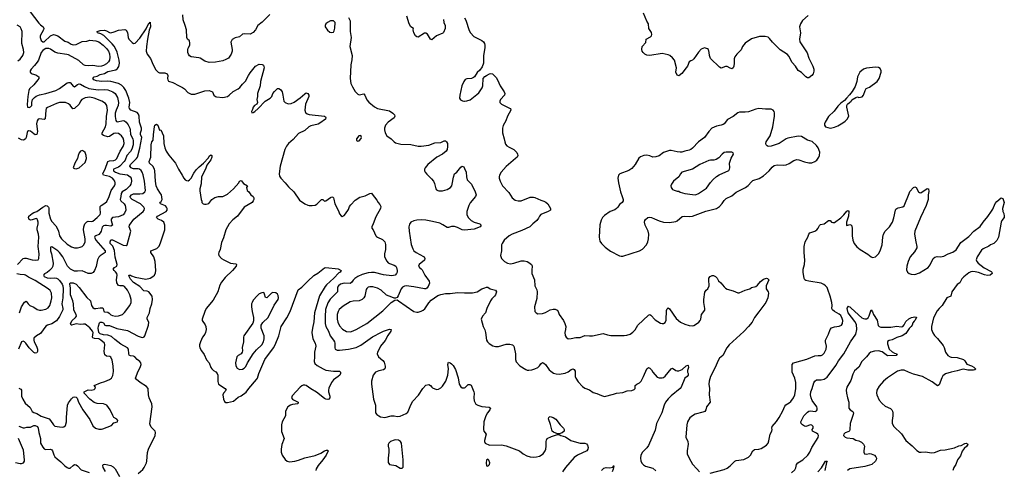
# Model space of a CAD drawing. Header units: inches. Extents: x 1449094 to 1618372, y 389908 to 534307.
# Tile 65 of 256: x 1494125 to 1507131, y 422331 to 428285. Entities that reach past the tile are written whole.
import ezdxf

# ---------------------------------------------------------------- set-up
doc = ezdxf.new("R2010")
doc.units = ezdxf.units.IN
doc.header["$MEASUREMENT"] = 0
doc.layers.add('B4492', color=7, linetype='Continuous')
doc.layers.add('B5402', color=7, linetype='Continuous')

msp = doc.modelspace()

# ---------------------------------------------------------------- linework, layer by layer
at = {"layer": 'B4492', "color": 5}
for points, elevation in [([(1494264, 428390), (1494380, 428240), (1494399, 428219), (1494437, 428190), (1494446, 428170), (1494441, 428150), (1494397, 428070), (1494394, 428050), (1494410, 428009), (1494430, 427992), (1494450, 427992), (1494530, 428072), (1494570, 428088), (1494590, 428087), (1494628, 428070), (1494722, 428002), (1494767, 427987), (1494803, 427963), (1494830, 427954), (1494870, 427959), (1494950, 427998), (1495010, 428000), (1495050, 428014), (1495130, 428007), (1495170, 427991), (1495226, 427950), (1495270, 427905), (1495296, 427870), (1495310, 427832), (1495316, 427790), (1495311, 427750), (1495299, 427730), (1495270, 427702), (1495230, 427678), (1495204, 427670), (1495167, 427667), (1495090, 427682), (1495030, 427675), (1494990, 427681), (1494969, 427690), (1494908, 427748), (1494770, 427820), (1494747, 427827), (1494630, 427842), (1494590, 427857), (1494530, 427896), (1494510, 427903), (1494470, 427903), (1494450, 427893), (1494430, 427878), (1494410, 427850), (1494373, 427750), (1494357, 427723), (1494322, 427678), (1494276, 427630), (1494265, 427610), (1494264, 427590), (1494276, 427576), (1494290, 427568), (1494337, 427557), (1494379, 427530), (1494377, 427510), (1494363, 427490), (1494310, 427424), (1494256, 427370), (1494245, 427350), (1494233, 427270), (1494225, 427165), (1494230, 427129), (1494250, 427126), (1494270, 427135), (1494285, 427150), (1494285, 427190), (1494296, 427230), (1494321, 427259), (1494344, 427276), (1494387, 427293), (1494470, 427311), (1494602, 427350), (1494650, 427375), (1494750, 427450), (1494770, 427457), (1494790, 427455), (1494798, 427450), (1494830, 427406), (1494842, 427402), (1494850, 427400), (1494889, 427430), (1494910, 427437), (1494930, 427433), (1494981, 427401), (1495037, 427377), (1495163, 427357), (1495250, 427361), (1495290, 427358), (1495354, 427334), (1495385, 427310), (1495416, 427256), (1495432, 427190), (1495426, 427150), (1495399, 427090), (1495388, 427048), (1495385, 427005), (1495394, 426954), (1495402, 426942), (1495416, 426936), (1495490, 426954), (1495510, 426947), (1495530, 426930), (1495556, 426896), (1495580, 426850), (1495586, 426830), (1495589, 426770), (1495620, 426710), (1495625, 426685), (1495623, 426630), (1495607, 426573), (1495590, 426543), (1495540, 426490), (1495517, 426430), (1495504, 426410), (1495450, 426350), (1495430, 426335), (1495362, 426310), (1495365, 426290), (1495392, 426270), (1495450, 426248), (1495550, 426236), (1495585, 426210), (1495596, 426190), (1495603, 426150), (1495594, 426110), (1495580, 426090), (1495530, 426043), (1495480, 426010), (1495464, 425990), (1495462, 425950), (1495452, 425910), (1495459, 425890), (1495503, 425850), (1495517, 425830), (1495524, 425810), (1495525, 425770), (1495511, 425730), (1495490, 425707), (1495430, 425682), (1495349, 425671), (1495335, 425650), (1495333, 425630), (1495349, 425570), (1495330, 425559), (1495270, 425568), (1495250, 425568), (1495230, 425561), (1495215, 425545), (1495201, 425490), (1495190, 425467), (1495170, 425447), (1495129, 425431), (1495119, 425421), (1495115, 425410), (1495132, 425370), (1495255, 425230), (1495254, 425210), (1495190, 425166), (1495170, 425147), (1495152, 425110), (1495135, 425025), (1495115, 424970), (1495094, 424946), (1495070, 424933), (1495030, 424932), (1494950, 424968), (1494890, 424962), (1494850, 424964), (1494830, 424970), (1494796, 424990), (1494772, 425010), (1494758, 425030), (1494694, 425150), (1494651, 425211), (1494630, 425232), (1494550, 425286), (1494530, 425279), (1494530, 425233), (1494544, 425190), (1494566, 425070), (1494563, 425030), (1494550, 425004), (1494518, 424970), (1494490, 424946), (1494454, 424926), (1494439, 424910), (1494450, 424890), (1494490, 424875), (1494530, 424870), (1494590, 424873), (1494610, 424869), (1494630, 424859), (1494650, 424841), (1494685, 424790), (1494694, 424770), (1494700, 424730), (1494694, 424610), (1494683, 424530), (1494694, 424470), (1494693, 424450), (1494650, 424364), (1494610, 424307), (1494550, 424267), (1494491, 424249), (1494470, 424234), (1494400, 424140), (1494349, 424110), (1494310, 424078), (1494310, 424050), (1494316, 424030), (1494349, 423970), (1494361, 423930), (1494360, 423900), (1494358, 423890), (1494350, 423885), (1494330, 423881), (1494310, 423888), (1494250, 423949), (1494206, 424010), (1494190, 424027), (1494170, 424038), (1494149, 424030), (1494110, 423930)], 660), ([(1497430, 428355), (1497330, 428253), (1497270, 428210), (1497241, 428150), (1497210, 428114), (1497170, 428094), (1497090, 428097), (1497070, 428093), (1497030, 428059), (1496970, 428046), (1496930, 428022), (1496915, 427990), (1496931, 427890), (1496931, 427870), (1496918, 427830), (1496881, 427779), (1496850, 427758), (1496810, 427740), (1496710, 427722), (1496630, 427720), (1496570, 427738), (1496510, 427775), (1496490, 427783), (1496390, 427796), (1496369, 427809), (1496353, 427830), (1496346, 427850), (1496346, 427890), (1496351, 427910), (1496371, 427950), (1496374, 427974), (1496367, 428007), (1496341, 428030), (1496331, 428051), (1496330, 428150), (1496313, 428210), (1496284, 428284), (1496280, 428350)], 660), ([(1498470, 428314), (1498490, 428271), (1498492, 428130), (1498502, 428050), (1498488, 427930), (1498515, 427810), (1498513, 427753), (1498499, 427690), (1498492, 427510), (1498500, 427440), (1498519, 427399), (1498558, 427338), (1498590, 427303), (1498610, 427294), (1498670, 427307), (1498686, 427286), (1498710, 427227), (1498737, 427197), (1498810, 427133), (1498852, 427112), (1499010, 427079), (1499056, 427050), (1499076, 427030), (1499081, 427010), (1499071, 426990), (1498991, 426930), (1498957, 426890), (1498942, 426850), (1498942, 426830), (1498951, 426790), (1498975, 426750), (1499033, 426713), (1499071, 426671), (1499090, 426659), (1499161, 426641), (1499290, 426638), (1499390, 426616), (1499430, 426612), (1499530, 426626), (1499610, 426658), (1499690, 426661), (1499730, 426685), (1499750, 426683), (1499763, 426670), (1499774, 426650), (1499778, 426610), (1499773, 426570), (1499758, 426550), (1499708, 426510), (1499633, 426470), (1499516, 426370), (1499479, 426330), (1499471, 426310), (1499473, 426290), (1499482, 426270), (1499502, 426242), (1499564, 426184), (1499590, 426150), (1499603, 426123), (1499623, 426050), (1499630, 426039), (1499647, 426027), (1499662, 426022), (1499710, 426022), (1499770, 426041), (1499816, 426070), (1499831, 426089), (1499839, 426110), (1499854, 426206), (1499870, 426247), (1499899, 426270), (1499950, 426336), (1499970, 426352), (1499990, 426342), (1500000, 426320)], 660), ([(1499723, 428290), (1499728, 428248), (1499744, 428210), (1499747, 428190), (1499744, 428170), (1499722, 428118), (1499713, 428107), (1499630, 428073), (1499570, 428019), (1499550, 428028), (1499510, 428094), (1499490, 428108), (1499470, 428108), (1499390, 428055), (1499370, 428060), (1499352, 428072), (1499331, 428110), (1499324, 428150), (1499328, 428170), (1499290, 428193), (1499270, 428229), (1499237, 428330)], 660), ([(1494099, 427741), (1494130, 427764), (1494166, 427810), (1494178, 427850), (1494176, 427890), (1494154, 427970), (1494157, 428130), (1494146, 428166), (1494130, 428190), (1494093, 428213)], 680), ([(1494115, 423415), (1494142, 423402), (1494149, 423389), (1494150, 423310), (1494165, 423270), (1494199, 423219), (1494262, 423162), (1494290, 423106), (1494310, 423094), (1494350, 423081), (1494407, 423047), (1494513, 423010), (1494534, 422990), (1494572, 422932), (1494590, 422916), (1494650, 422905), (1494690, 422903), (1494710, 422907), (1494730, 422924), (1494745, 422970), (1494743, 423030), (1494758, 423190), (1494770, 423221), (1494810, 423277), (1494830, 423299), (1494850, 423303), (1494870, 423298), (1494883, 423283), (1494904, 423230), (1494959, 423130), (1495050, 423004), (1495090, 422919), (1495128, 422888), (1495170, 422875), (1495207, 422873), (1495223, 422877), (1495338, 422922), (1495370, 422958), (1495418, 422970), (1495422, 422990), (1495410, 423008), (1495370, 423028), (1495354, 423054), (1495322, 423130), (1495274, 423190), (1495231, 423211), (1495150, 423212), (1495110, 423227), (1495053, 423270), (1494975, 423350), (1494975, 423370), (1495030, 423395), (1495070, 423391), (1495110, 423401), (1495122, 423410), (1495128, 423430), (1495108, 423450), (1495192, 423488), (1495250, 423505), (1495313, 423530), (1495337, 423550), (1495356, 423584), (1495365, 423635), (1495360, 423710), (1495348, 423788), (1495330, 423825), (1495316, 423836), (1495270, 423841), (1495250, 423855), (1495241, 423901), (1495251, 423990), (1495244, 424010), (1495199, 424050), (1495170, 424067), (1495113, 424073), (1495090, 424082), (1495086, 424090), (1495094, 424150), (1495088, 424170), (1495050, 424214), (1495009, 424250), (1494990, 424260), (1494970, 424264), (1494930, 424258), (1494870, 424268), (1494810, 424248), (1494805, 424250), (1494798, 424270), (1494820, 424310), (1494861, 424350), (1494874, 424370), (1494872, 424390), (1494848, 424428), (1494841, 424450), (1494837, 424530), (1494829, 424569), (1494795, 424650), (1494796, 424736), (1494787, 424793), (1494790, 424810), (1494830, 424807), (1494870, 424789), (1494910, 424745), (1495010, 424614), (1495061, 424570), (1495075, 424510), (1495090, 424483), (1495110, 424471), (1495130, 424468), (1495190, 424478), (1495217, 424477), (1495229, 424469), (1495238, 424430), (1495244, 424424), (1495290, 424420), (1495309, 424409), (1495330, 424386), (1495350, 424375), (1495390, 424369), (1495429, 424371), (1495482, 424390), (1495510, 424417), (1495580, 424510), (1495596, 424550), (1495596, 424590), (1495580, 424650), (1495550, 424710), (1495510, 424759), (1495490, 424770), (1495450, 424767), (1495430, 424773), (1495409, 424809), (1495402, 424850), (1495412, 424910), (1495408, 424930), (1495392, 424952), (1495371, 424970), (1495360, 424990), (1495377, 425010), (1495410, 425030), (1495412, 425050), (1495386, 425146), (1495377, 425237), (1495354, 425294), (1495321, 425330), (1495318, 425350), (1495330, 425376), (1495350, 425375), (1495490, 425308), (1495530, 425301), (1495544, 425310), (1495594, 425490), (1495573, 425550), (1495576, 425570), (1495631, 425650), (1495757, 425750), (1495771, 425770), (1495774, 425790), (1495765, 425810), (1495719, 425850), (1495609, 425910), (1495590, 425930), (1495586, 425950), (1495600, 425970), (1495630, 425983), (1495710, 425983), (1495750, 425990), (1495780, 426010), (1495788, 426030), (1495774, 426150), (1495757, 426237), (1495745, 426270), (1495731, 426291), (1495709, 426309), (1495690, 426316), (1495630, 426313), (1495617, 426317), (1495596, 426330), (1495582, 426350), (1495587, 426370), (1495670, 426450), (1495683, 426470), (1495714, 426586), (1495737, 426730), (1495722, 426770), (1495721, 426790), (1495732, 426830), (1495732, 426850), (1495708, 426930), (1495704, 427010), (1495696, 427036), (1495677, 427057), (1495594, 427090), (1495574, 427110), (1495570, 427130), (1495578, 427190), (1495566, 427250), (1495529, 427350), (1495502, 427390), (1495470, 427419), (1495430, 427444), (1495330, 427467), (1495288, 427472), (1495210, 427469), (1495138, 427478), (1495106, 427490), (1495093, 427510), (1495109, 427530), (1495150, 427541), (1495190, 427562), (1495244, 427576), (1495290, 427599), (1495396, 427624), (1495418, 427642), (1495435, 427665), (1495445, 427710), (1495441, 427750), (1495414, 427854), (1495397, 427897), (1495375, 427935), (1495348, 427968), (1495301, 428010), (1495236, 428076), (1495197, 428097), (1495152, 428110), (1495149, 428130), (1495190, 428143), (1495245, 428145), (1495270, 428138), (1495310, 428114), (1495330, 428112), (1495375, 428125), (1495430, 428147), (1495514, 428154), (1495530, 428146), (1495550, 428118), (1495559, 428050), (1495567, 428027), (1495610, 427984), (1495630, 427971), (1495650, 427973), (1495710, 428039), (1495795, 428165), (1495830, 428241), (1495839, 428241), (1495850, 428251), (1495852, 428192), (1495834, 428146), (1495812, 428030), (1495798, 427930), (1495796, 427870), (1495810, 427830), (1495854, 427774), (1495889, 427690), (1495924, 427624), (1495956, 427590), (1495970, 427585), (1496042, 427582), (1496071, 427570), (1496083, 427550), (1496079, 427510), (1496081, 427490), (1496090, 427472), (1496150, 427456), (1496231, 427410), (1496276, 427390), (1496303, 427370), (1496345, 427325), (1496390, 427302), (1496438, 427302), (1496570, 427344), (1496630, 427350), (1496672, 427332), (1496691, 427290), (1496710, 427271), (1496725, 427265), (1496810, 427258), (1496869, 427270), (1496893, 427287), (1496944, 427336), (1497010, 427371), (1497035, 427390), (1497067, 427433), (1497107, 427473), (1497147, 427550), (1497170, 427585), (1497239, 427670), (1497290, 427699), (1497330, 427692), (1497345, 427685), (1497354, 427650), (1497305, 427470), (1497303, 427410), (1497266, 427310), (1497268, 427270), (1497257, 427230), (1497267, 427190), (1497258, 427170), (1497227, 427150), (1497211, 427130), (1497202, 427098), (1497186, 427070), (1497190, 427054), (1497210, 427058), (1497230, 427071), (1497274, 427110), (1497369, 427210), (1497434, 427250), (1497454, 427270), (1497469, 427310), (1497490, 427336), (1497530, 427376), (1497550, 427376), (1497570, 427365), (1497591, 427330), (1497603, 427290), (1497616, 427210), (1497631, 427191), (1497670, 427175), (1497710, 427179), (1497750, 427196), (1497830, 427251), (1497890, 427306), (1497910, 427318), (1497930, 427312), (1497945, 427290), (1497945, 427270), (1497901, 427170), (1497890, 427090), (1497901, 427061), (1497923, 427043), (1497950, 427034), (1498150, 427010), (1498163, 427003), (1498171, 426990), (1498166, 426970), (1498090, 426919), (1498067, 426907), (1497970, 426884), (1497945, 426870), (1497890, 426822), (1497810, 426782), (1497736, 426704), (1497676, 426650), (1497650, 426616), (1497627, 426570), (1497565, 426350), (1497554, 426250), (1497559, 426219), (1497573, 426190), (1497630, 426130), (1497675, 426075), (1497745, 426010), (1497822, 425902), (1497890, 425851), (1497930, 425835), (1497950, 425830), (1497990, 425830), (1498030, 425836), (1498051, 425849), (1498110, 425911), (1498130, 425911), (1498150, 425886), (1498170, 425891), (1498230, 425936), (1498250, 425943), (1498260, 425940), (1498270, 425932), (1498276, 425916), (1498287, 425850), (1498338, 425758), (1498350, 425722), (1498370, 425692), (1498385, 425685), (1498410, 425699), (1498430, 425719), (1498470, 425778), (1498483, 425817), (1498499, 425841), (1498558, 425902), (1498619, 425941), (1498690, 425958), (1498750, 425988), (1498771, 425991), (1498781, 425981), (1498841, 425901), (1498858, 425870), (1498883, 425843), (1498896, 425816), (1498891, 425790), (1498830, 425680), (1498794, 425586), (1498776, 425550), (1498778, 425530), (1498792, 425510), (1498830, 425431), (1498840, 425420), (1498850, 425410), (1498919, 425379), (1498948, 425348), (1498955, 425315), (1498959, 425250), (1498944, 425190), (1498945, 425150), (1498974, 425094), (1498993, 425073), (1499010, 425062), (1499070, 425043), (1499094, 425030), (1499104, 425010), (1499113, 424970), (1499111, 424950), (1499102, 424930), (1499083, 424910), (1499042, 424902), (1498930, 424912), (1498810, 424944), (1498770, 424945), (1498730, 424939), (1498650, 424920), (1498590, 424893), (1498550, 424865), (1498530, 424844), (1498510, 424811), (1498490, 424799), (1498410, 424804), (1498362, 424790), (1498334, 424770), (1498323, 424750), (1498321, 424690), (1498227, 424593), (1498196, 424544), (1498166, 424454), (1498158, 424362), (1498162, 424270), (1498171, 424230), (1498202, 424170), (1498226, 424106), (1498272, 424050), (1498283, 424030), (1498288, 424010), (1498287, 423950), (1498293, 423933), (1498319, 423919), (1498350, 423917), (1498470, 423930), (1498570, 423955), (1498630, 423983), (1498787, 424093), (1498903, 424157), (1498930, 424170), (1499010, 424194), (1499030, 424190), (1499028, 424170), (1498987, 424113), (1498953, 424047), (1498892, 423970), (1498875, 423930), (1498850, 423890), (1498846, 423870), (1498866, 423830), (1498921, 423781), (1498939, 423759), (1498952, 423708), (1498954, 423690), (1498949, 423671), (1498930, 423658), (1498870, 423646), (1498827, 423630), (1498794, 423590), (1498773, 423507), (1498771, 423470), (1498799, 423270), (1498827, 423190), (1498824, 423104), (1498827, 423090), (1498841, 423070), (1498869, 423049), (1498890, 423039), (1498950, 423030), (1499030, 423051), (1499070, 423050), (1499110, 423043), (1499150, 423045), (1499230, 423083), (1499250, 423101), (1499267, 423130), (1499290, 423196), (1499317, 423243), (1499395, 423325), (1499449, 423410), (1499490, 423457), (1499530, 423463), (1499550, 423451), (1499568, 423428), (1499580, 423420), (1499630, 423401), (1499657, 423403), (1499690, 423423), (1499710, 423443), (1499755, 423510), (1499779, 423590), (1499787, 423670), (1499782, 423730), (1499790, 423758), (1499810, 423751), (1499830, 423736), (1499850, 423715), (1499883, 423663), (1499915, 423555), (1499930, 423471), (1499950, 423436), (1499970, 423423), (1499990, 423419), (1500000, 423423)], 640), ([(1500000, 427481), (1499990, 427469), (1499966, 427410), (1499939, 427290), (1499936, 427250), (1499948, 427228), (1499973, 427213), (1499990, 427207), (1500000, 427208)], 680), ([(1494095, 425050), (1494172, 425128), (1494190, 425135), (1494210, 425136), (1494290, 425111), (1494334, 425106), (1494367, 425113), (1494378, 425130), (1494381, 425190), (1494371, 425290), (1494379, 425410), (1494375, 425450), (1494357, 425510), (1494356, 425530), (1494370, 425590), (1494370, 425612), (1494362, 425642), (1494350, 425657), (1494330, 425655), (1494290, 425641), (1494270, 425638), (1494250, 425645), (1494240, 425670), (1494248, 425690), (1494290, 425726), (1494310, 425738), (1494350, 425752), (1494430, 425810), (1494470, 425828), (1494490, 425827), (1494506, 425810), (1494510, 425799), (1494509, 425730), (1494532, 425650), (1494550, 425620), (1494602, 425562), (1494622, 425530), (1494637, 425490), (1494650, 425430), (1494676, 425390), (1494750, 425318), (1494810, 425282), (1494850, 425272), (1494890, 425272), (1494922, 425278), (1494952, 425290), (1494974, 425310), (1494991, 425350), (1494990, 425390), (1494969, 425510), (1494971, 425550), (1494984, 425590), (1495010, 425615), (1495030, 425621), (1495070, 425620), (1495090, 425624), (1495148, 425670), (1495186, 425710), (1495193, 425730), (1495188, 425790), (1495190, 425815), (1495200, 425830), (1495250, 425859), (1495275, 425885), (1495309, 425950), (1495333, 426027), (1495376, 426090), (1495384, 426110), (1495386, 426130), (1495382, 426150), (1495370, 426171), (1495350, 426190), (1495312, 426212), (1495233, 426233), (1495224, 426250), (1495230, 426270), (1495252, 426310), (1495290, 426412), (1495310, 426422), (1495370, 426423), (1495390, 426434), (1495407, 426453), (1495428, 426490), (1495451, 426549), (1495494, 426610), (1495507, 426650), (1495502, 426690), (1495490, 426719), (1495470, 426750), (1495450, 426770), (1495430, 426780), (1495390, 426785), (1495370, 426781), (1495310, 426742), (1495290, 426738), (1495233, 426753), (1495215, 426770), (1495216, 426790), (1495257, 426870), (1495268, 426910), (1495273, 427007), (1495285, 427090), (1495278, 427150), (1495258, 427178), (1495209, 427209), (1495110, 427248), (1495050, 427260), (1494990, 427253), (1494945, 427230), (1494927, 427210), (1494912, 427168), (1494850, 427111), (1494829, 427109), (1494790, 427157), (1494770, 427172), (1494730, 427189), (1494690, 427193), (1494650, 427190), (1494610, 427179), (1494494, 427126), (1494476, 427110), (1494469, 427091), (1494463, 426977), (1494450, 426966), (1494386, 426974), (1494370, 426970), (1494356, 426950), (1494346, 426910), (1494359, 426810), (1494358, 426790), (1494350, 426770), (1494330, 426765), (1494310, 426776), (1494270, 426811), (1494243, 426817), (1494230, 426810), (1494224, 426796), (1494211, 426730), (1494200, 426710), (1494182, 426698), (1494170, 426695), (1494150, 426700), (1494110, 426719)], 680), ([(1495689, 422290), (1495750, 422341), (1495769, 422370), (1495798, 422430), (1495803, 422450), (1495812, 422568), (1495825, 422610), (1495915, 422790), (1495921, 422830), (1495915, 422850), (1495862, 422902), (1495848, 422930), (1495846, 422946), (1495875, 423170), (1495870, 423210), (1495836, 423290), (1495827, 423327), (1495821, 423410), (1495800, 423440), (1495718, 423490), (1495667, 423530), (1495656, 423550), (1495690, 423642), (1495718, 423690), (1495728, 423730), (1495726, 423750), (1495710, 423770), (1495676, 423796), (1495644, 423830), (1495630, 423838), (1495590, 423843), (1495572, 423852), (1495565, 423870), (1495562, 423930), (1495550, 423950), (1495459, 423999), (1495380, 424060), (1495338, 424098), (1495290, 424116), (1495230, 424122), (1495190, 424133), (1495171, 424150), (1495163, 424210), (1495165, 424235), (1495180, 424280), (1495190, 424290), (1495210, 424289), (1495230, 424280), (1495249, 424249), (1495263, 424243), (1495310, 424246), (1495410, 424206), (1495550, 424178), (1495690, 424103), (1495730, 424089), (1495750, 424087), (1495770, 424093), (1495780, 424110), (1495825, 424250), (1495830, 424290), (1495808, 424330), (1495807, 424350), (1495838, 424410), (1495850, 424470), (1495871, 424530), (1495881, 424590), (1495874, 424630), (1495831, 424691), (1495810, 424698), (1495763, 424703), (1495710, 424762), (1495630, 424811), (1495590, 424857), (1495571, 424890), (1495568, 424910), (1495590, 424911), (1495602, 424902), (1495650, 424881), (1495790, 424857), (1495848, 424872), (1495884, 424890), (1495907, 424910), (1495919, 424941), (1495922, 424970), (1495913, 425090), (1495898, 425150), (1495859, 425210), (1495856, 425230), (1495937, 425263), (1495966, 425294), (1495984, 425336), (1496042, 425510), (1496043, 425570), (1496028, 425608), (1496000, 425630), (1495955, 425650), (1495930, 425670), (1495944, 425690), (1496058, 425750), (1496072, 425770), (1496073, 425790), (1496065, 425810), (1496050, 425825), (1495986, 425850), (1495976, 425870), (1495995, 425885), (1496007, 425910), (1495997, 425970), (1495987, 425990), (1495945, 426050), (1495929, 426090), (1495920, 426150), (1495911, 426290), (1495904, 426310), (1495882, 426350), (1495840, 426390), (1495834, 426410), (1495857, 426470), (1495861, 426630), (1495870, 426671), (1495890, 426694), (1495892, 426770), (1495905, 426870), (1495910, 426891), (1495930, 426906), (1495950, 426891), (1495970, 426826), (1495991, 426830), (1496025, 426750), (1496029, 426649), (1496042, 426590), (1496058, 426550), (1496094, 426494), (1496182, 426390), (1496223, 426310), (1496273, 426233), (1496295, 426190), (1496311, 426170), (1496330, 426161), (1496350, 426157), (1496370, 426168), (1496390, 426191), (1496424, 426256), (1496458, 426302), (1496497, 426343), (1496551, 426389), (1496618, 426462), (1496630, 426484), (1496650, 426501), (1496663, 426490), (1496662, 426470), (1496650, 426434), (1496597, 426363), (1496580, 426310), (1496527, 426210), (1496524, 426116), (1496504, 426050), (1496503, 426023), (1496523, 425910), (1496531, 425889), (1496531, 425871), (1496550, 425852), (1496566, 425846), (1496590, 425846), (1496623, 425857), (1496662, 425910), (1496702, 425938), (1496749, 425951), (1496810, 425951), (1496870, 425979), (1496949, 426050), (1497021, 426130), (1497030, 426152), (1497050, 426162), (1497083, 426123), (1497132, 426090), (1497122, 426070), (1497131, 426030), (1497151, 426010), (1497176, 425970), (1497207, 425947), (1497216, 425930), (1497217, 425910), (1497210, 425890), (1497195, 425870), (1497092, 425808), (1497000, 425690), (1496940, 425640), (1496893, 425590), (1496846, 425510), (1496815, 425405), (1496790, 425342), (1496772, 425250), (1496756, 425210), (1496753, 425190), (1496756, 425170), (1496790, 425131), (1496823, 425110), (1496910, 425070), (1496979, 425059), (1496991, 425050), (1496986, 425030), (1496936, 424970), (1496841, 424879), (1496790, 424819), (1496770, 424779), (1496743, 424690), (1496679, 424581), (1496590, 424470), (1496570, 424430), (1496536, 424330), (1496534, 424310), (1496574, 424254), (1496584, 424230), (1496589, 424190), (1496580, 424150), (1496570, 424130), (1496539, 424090), (1496512, 424030), (1496502, 423990), (1496500, 423970), (1496505, 423950), (1496525, 423910), (1496561, 423861), (1496592, 423792), (1496630, 423750), (1496651, 423690), (1496664, 423670), (1496686, 423650), (1496714, 423634), (1496735, 423610), (1496742, 423590), (1496743, 423503), (1496749, 423470), (1496837, 423410), (1496853, 423390), (1496817, 423350), (1496809, 423330), (1496816, 423270), (1496830, 423242), (1496850, 423229), (1496870, 423225), (1496950, 423246), (1497010, 423297), (1497050, 423317), (1497117, 423363), (1497151, 423410), (1497255, 423530), (1497267, 423550), (1497285, 423610), (1497365, 423795), (1497478, 423950), (1497501, 423990), (1497549, 424110), (1497578, 424230), (1497653, 424347), (1497697, 424430), (1497804, 424716), (1497853, 424750), (1497930, 424830), (1498010, 424904), (1498062, 424938), (1498150, 425005), (1498170, 425010), (1498330, 424993), (1498372, 424970), (1498358, 424950), (1498341, 424939), (1498276, 424870), (1498178, 424782), (1498160, 424760), (1498084, 424636), (1498018, 424410), (1498010, 424294), (1497991, 424210), (1497985, 424150), (1497997, 424070), (1498026, 424010), (1498038, 423970), (1498019, 423890), (1498021, 423830), (1498014, 423770), (1498022, 423742), (1498055, 423715), (1498133, 423670), (1498170, 423655), (1498270, 423640), (1498350, 423639), (1498361, 423630), (1498361, 423610), (1498353, 423590), (1498333, 423570), (1498270, 423526), (1498244, 423490), (1498210, 423415), (1498204, 423390), (1498202, 423370), (1498220, 423310), (1498221, 423290), (1498210, 423270), (1498195, 423265), (1498170, 423270), (1498150, 423281), (1498045, 423365), (1497970, 423406), (1497910, 423452), (1497890, 423458), (1497870, 423457), (1497850, 423448), (1497830, 423431), (1497725, 423315), (1497714, 423290), (1497728, 423270), (1497741, 423261), (1497804, 423230), (1497799, 423210), (1497730, 423200), (1497700, 423190), (1497668, 423170), (1497643, 423130), (1497637, 423110), (1497638, 423070), (1497634, 423050), (1497592, 422970), (1497582, 422930), (1497583, 422843), (1497617, 422750), (1497587, 422670), (1497578, 422610), (1497578, 422570), (1497593, 422533), (1497630, 422476), (1497658, 422450), (1497690, 422443), (1497758, 422450), (1497810, 422465), (1497890, 422497), (1498030, 422527), (1498103, 422557), (1498150, 422590), (1498176, 422596), (1498190, 422596), (1498199, 422590), (1498172, 422530), (1498131, 422470), (1498067, 422393), (1498041, 422350), (1498036, 422330)], 620), ([(1500000, 425503), (1499970, 425508), (1499910, 425538), (1499869, 425551), (1499830, 425552), (1499790, 425540), (1499770, 425540), (1499716, 425576), (1499676, 425596), (1499580, 425620), (1499490, 425635), (1499430, 425641), (1499370, 425636), (1499332, 425628), (1499292, 425608), (1499275, 425585), (1499265, 425550), (1499269, 425491), (1499295, 425315), (1499317, 425257), (1499333, 425233), (1499364, 425210), (1499458, 425158), (1499468, 425150), (1499478, 425130), (1499472, 425108), (1499403, 425050), (1499391, 425030), (1499405, 425010), (1499430, 424994), (1499441, 424981), (1499478, 424910), (1499533, 424830), (1499536, 424804), (1499519, 424761), (1499501, 424739), (1499489, 424731), (1499470, 424728), (1499330, 424756), (1499230, 424767), (1499210, 424764), (1499182, 424750), (1499163, 424730), (1499124, 424636), (1499110, 424615), (1499090, 424606), (1499070, 424606), (1499041, 424621), (1498970, 424644), (1498900, 424710), (1498850, 424740), (1498790, 424756), (1498750, 424756), (1498730, 424751), (1498710, 424734), (1498702, 424718), (1498684, 424630), (1498671, 424610), (1498650, 424590), (1498610, 424572), (1498530, 424566), (1498490, 424556), (1498399, 424501), (1498346, 424454), (1498330, 424430), (1498318, 424390), (1498319, 424330), (1498328, 424288), (1498350, 424241), (1498390, 424197), (1498444, 424164), (1498490, 424160), (1498510, 424165), (1498570, 424193), (1498673, 424247), (1498710, 424270), (1498923, 424437), (1499030, 424548), (1499080, 424580), (1499110, 424582), (1499130, 424571), (1499330, 424430), (1499370, 424419), (1499390, 424422), (1499430, 424432), (1499454, 424446), (1499475, 424465), (1499530, 424545), (1499561, 424579), (1499650, 424639), (1499690, 424655), (1499750, 424667), (1499810, 424668), (1499910, 424682), (1500000, 424678)], 660), ([(1494121, 424410), (1494151, 424490), (1494190, 424555), (1494210, 424565), (1494237, 424530), (1494261, 424510), (1494310, 424487), (1494358, 424458), (1494388, 424448), (1494410, 424448), (1494470, 424462), (1494501, 424479), (1494523, 424510), (1494542, 424570), (1494549, 424610), (1494544, 424670), (1494527, 424707), (1494502, 424730), (1494330, 424839), (1494243, 424883), (1494200, 424910), (1494190, 424915), (1494130, 424918), (1494087, 424927)], 680), ([(1494115, 422915), (1494170, 422893), (1494190, 422893), (1494219, 422901), (1494270, 422903), (1494310, 422921), (1494330, 422925), (1494360, 422910), (1494370, 422890), (1494376, 422830), (1494400, 422750), (1494401, 422690), (1494430, 422636), (1494450, 422615), (1494468, 422608), (1494530, 422612), (1494550, 422603), (1494559, 422590), (1494575, 422535), (1494590, 422510), (1494621, 422481), (1494670, 422445), (1494723, 422390), (1494750, 422370), (1494770, 422360), (1494790, 422359), (1494830, 422396), (1494850, 422407), (1494870, 422404), (1494890, 422390), (1494936, 422336), (1495041, 422301)], 620), ([(1494070, 422436), (1494130, 422422), (1494150, 422421), (1494174, 422430), (1494187, 422450), (1494190, 422470), (1494176, 422596), (1494164, 422630), (1494109, 422750)], 620), ([(1495257, 422317), (1495227, 422370), (1495224, 422396), (1495228, 422410), (1495249, 422411), (1495330, 422394), (1495358, 422378), (1495385, 422350), (1495443, 422250)], 620)]:
    msp.add_lwpolyline(points, dxfattribs=dict(at, elevation=elevation))
for points, elevation in [([(1498272, 428272), (1498230, 428271), (1498191, 428250), (1498170, 428230), (1498159, 428210), (1498159, 428190), (1498190, 428145), (1498222, 428122), (1498250, 428116), (1498270, 428122), (1498280, 428140), (1498287, 428173), (1498292, 428250)], 660), ([(1498630, 426754), (1498605, 426750), (1498572, 426710), (1498574, 426690), (1498590, 426682), (1498610, 426685), (1498635, 426715), (1498639, 426730)], 660), ([(1494950, 426555), (1494930, 426546), (1494910, 426524), (1494896, 426490), (1494888, 426450), (1494854, 426390), (1494832, 426330), (1494850, 426318), (1494870, 426316), (1494910, 426328), (1494990, 426397), (1495006, 426450), (1495005, 426490), (1494990, 426529), (1494970, 426549)], 720), ([(1497470, 424680), (1497450, 424671), (1497390, 424612), (1497370, 424614), (1497360, 424660), (1497350, 424680), (1497323, 424677), (1497290, 424661), (1497263, 424637), (1497210, 424580), (1497194, 424550), (1497187, 424530), (1497187, 424490), (1497195, 424430), (1497214, 424350), (1497212, 424308), (1497203, 424277), (1497087, 424110), (1497080, 424090), (1497080, 424030), (1497065, 423955), (1497068, 423910), (1497064, 423890), (1497050, 423870), (1497010, 423847), (1496995, 423830), (1496975, 423750), (1496981, 423710), (1496999, 423679), (1497030, 423663), (1497070, 423667), (1497090, 423679), (1497110, 423702), (1497135, 423750), (1497210, 423872), (1497255, 423925), (1497323, 423990), (1497347, 424030), (1497356, 424070), (1497354, 424110), (1497314, 424210), (1497313, 424250), (1497336, 424284), (1497408, 424352), (1497487, 424513), (1497540, 424590), (1497544, 424610), (1497539, 424639), (1497530, 424659), (1497510, 424675)], 640), ([(1499090, 422734), (1499072, 422730), (1499025, 422710), (1499001, 422690), (1498991, 422670), (1498991, 422650), (1499001, 422610), (1499001, 422570), (1498991, 422490), (1498994, 422434), (1499012, 422410), (1499094, 422394), (1499150, 422361), (1499170, 422358), (1499179, 422361), (1499190, 422374), (1499192, 422470), (1499167, 422690), (1499157, 422710), (1499130, 422730)], 640)]:
    msp.add_lwpolyline(points, close=True, dxfattribs=dict(at, elevation=elevation))
at = {"layer": 'B5402', "color": 5}
for points, elevation in [([(1500000, 428312), (1500019, 428279), (1500062, 428142), (1500079, 428110), (1500125, 428065), (1500228, 428010), (1500251, 427991), (1500264, 427970), (1500268, 427950), (1500268, 427912), (1500250, 427810), (1500250, 427710), (1500236, 427664), (1500201, 427619), (1500170, 427589), (1500131, 427529), (1500120, 427520), (1500091, 427509), (1500030, 427503), (1500010, 427493), (1500000, 427481)], 680), ([(1504538, 428342), (1504466, 428274), (1504440, 428230), (1504427, 428190), (1504438, 428110), (1504427, 428030), (1504430, 427993), (1504528, 427848), (1504550, 427778), (1504601, 427670), (1504615, 427630), (1504615, 427605), (1504606, 427570), (1504590, 427550), (1504550, 427518), (1504530, 427518), (1504509, 427530), (1504450, 427586), (1504410, 427613), (1504373, 427670), (1504330, 427720), (1504283, 427803), (1504265, 427825), (1504169, 427889), (1504070, 427990), (1504030, 428038), (1504010, 428053), (1503970, 428063), (1503898, 428062), (1503790, 428034), (1503707, 427973), (1503673, 427930), (1503655, 427885), (1503596, 427830), (1503570, 427794), (1503564, 427770), (1503564, 427710), (1503558, 427670), (1503550, 427649), (1503530, 427637), (1503510, 427644), (1503470, 427669), (1503450, 427669), (1503390, 427646), (1503370, 427656), (1503252, 427772), (1503237, 427810), (1503233, 427853), (1503222, 427890), (1503210, 427902), (1503170, 427915), (1503125, 427895), (1503090, 427858), (1503030, 427769), (1503010, 427749), (1502990, 427743), (1502970, 427729), (1502944, 427670), (1502930, 427650), (1502870, 427576), (1502830, 427544), (1502810, 427553), (1502792, 427590), (1502801, 427650), (1502773, 427750), (1502750, 427783), (1502713, 427813), (1502690, 427822), (1502610, 427837), (1502450, 427810), (1502410, 427816), (1502384, 427830), (1502361, 427850), (1502349, 427870), (1502345, 427890), (1502349, 427930), (1502397, 427983), (1502402, 428030), (1502459, 428061), (1502469, 428070), (1502474, 428090), (1502470, 428118), (1502435, 428170), (1502429, 428230), (1502408, 428268), (1502366, 428370)], 680), ([(1500000, 427208), (1500030, 427211), (1500074, 427226), (1500165, 427295), (1500190, 427321), (1500235, 427385), (1500243, 427410), (1500249, 427510), (1500267, 427533), (1500290, 427550), (1500330, 427571), (1500350, 427575), (1500370, 427571), (1500420, 427520), (1500437, 427490), (1500471, 427410), (1500526, 427330), (1500535, 427310), (1500531, 427290), (1500476, 427230), (1500468, 427210), (1500468, 427190), (1500491, 427170), (1500597, 427117), (1500607, 427110), (1500611, 427091), (1500568, 427012), (1500545, 426950), (1500513, 426887), (1500502, 426850), (1500503, 426790), (1500526, 426710), (1500532, 426670), (1500542, 426642), (1500560, 426620), (1500590, 426600), (1500651, 426570), (1500692, 426532), (1500702, 426510), (1500704, 426490), (1500694, 426470), (1500676, 426450), (1500553, 426347), (1500484, 426270), (1500462, 426230), (1500457, 426210), (1500458, 426190), (1500470, 426150), (1500504, 426090), (1500584, 426004), (1500631, 425931), (1500670, 425900), (1500710, 425890), (1500750, 425890), (1500870, 425939), (1500910, 425942), (1500930, 425937), (1501010, 425899), (1501050, 425887), (1501075, 425875), (1501101, 425850), (1501137, 425790), (1501135, 425770), (1501107, 425750), (1501010, 425710), (1500991, 425690), (1500978, 425662), (1500956, 425630), (1500905, 425590), (1500864, 425550), (1500760, 425500), (1500630, 425452), (1500591, 425430), (1500523, 425370), (1500496, 425330), (1500491, 425310), (1500491, 425230), (1500475, 425170), (1500491, 425130), (1500530, 425088), (1500569, 425069), (1500610, 425060), (1500650, 425066), (1500750, 425097), (1500790, 425101), (1500830, 425090), (1500850, 425078), (1500885, 425050), (1500894, 425034), (1500889, 424970), (1500892, 424932), (1500924, 424850), (1500930, 424770), (1500957, 424717), (1500962, 424690), (1500958, 424602), (1500924, 424490), (1500931, 424431), (1500946, 424410), (1500970, 424398), (1501030, 424404), (1501070, 424418), (1501130, 424452), (1501170, 424461), (1501199, 424459), (1501226, 424446), (1501237, 424430), (1501249, 424389), (1501306, 424310), (1501327, 424270), (1501339, 424230), (1501336, 424190), (1501327, 424150), (1501330, 424114), (1501343, 424090), (1501370, 424068), (1501410, 424071), (1501470, 424088), (1501530, 424088), (1501590, 424113), (1501650, 424107), (1501690, 424109), (1501830, 424141), (1501890, 424119), (1501934, 424114), (1502109, 424111), (1502145, 424115), (1502190, 424131), (1502225, 424155), (1502253, 424187), (1502292, 424250), (1502430, 424382), (1502450, 424388), (1502462, 424382), (1502519, 424319), (1502590, 424277), (1502610, 424271), (1502630, 424273), (1502650, 424285), (1502663, 424317), (1502670, 424442), (1502677, 424463), (1502690, 424478), (1502710, 424465), (1502798, 424338), (1502855, 424290), (1502910, 424263), (1502970, 424244), (1503010, 424240), (1503030, 424245), (1503050, 424256), (1503096, 424290), (1503115, 424310), (1503124, 424330), (1503133, 424390), (1503174, 424446), (1503176, 424470), (1503162, 424550), (1503161, 424590), (1503175, 424685), (1503193, 424710), (1503215, 424730), (1503232, 424770), (1503227, 424850), (1503230, 424872), (1503246, 424894), (1503270, 424906), (1503290, 424906), (1503318, 424890), (1503336, 424870), (1503356, 424836), (1503388, 424808), (1503430, 424755), (1503450, 424737), (1503470, 424725), (1503550, 424704), (1503610, 424674), (1503630, 424674), (1503710, 424710), (1503770, 424730), (1503790, 424746), (1503850, 424761), (1503870, 424778), (1503912, 424828), (1503950, 424856), (1503991, 424871), (1504005, 424865), (1504022, 424850), (1503984, 424770), (1503987, 424730), (1504011, 424691), (1504016, 424670), (1504007, 424610), (1503979, 424550), (1503890, 424423), (1503831, 424350), (1503799, 424290), (1503752, 424230), (1503690, 424164), (1503496, 423990), (1503467, 423950), (1503413, 423850), (1503370, 423812), (1503350, 423781), (1503310, 423690), (1503250, 423570), (1503232, 423510), (1503230, 423470), (1503238, 423410), (1503232, 423330), (1503247, 423230), (1503197, 423170), (1503188, 423130), (1503176, 423110), (1503150, 423098), (1503049, 423071), (1503010, 423053), (1502975, 423025), (1502944, 422970), (1502936, 422930), (1502925, 422770), (1502951, 422710), (1502955, 422675), (1502940, 422590), (1502942, 422550), (1502969, 422490), (1503013, 422413), (1503071, 422352), (1503104, 422310)], 680), ([(1500000, 426320), (1500022, 426270), (1500027, 426210), (1500036, 426170), (1500091, 426110), (1500143, 426010), (1500153, 425970), (1500145, 425950), (1500076, 425864), (1500056, 425830), (1500032, 425750), (1500032, 425710), (1500050, 425670), (1500090, 425630), (1500130, 425610), (1500205, 425590), (1500219, 425570), (1500207, 425550), (1500130, 425517), (1500002, 425502), (1500000, 425503)], 660), ([(1503246, 422294), (1503430, 422342), (1503470, 422360), (1503510, 422389), (1503570, 422450), (1503590, 422459), (1503690, 422474), (1503750, 422504), (1503777, 422530), (1503810, 422590), (1503830, 422604), (1503890, 422609), (1503921, 422619), (1503990, 422665), (1504010, 422690), (1504021, 422719), (1504038, 422810), (1504061, 422850), (1504063, 422870), (1504058, 422890), (1504065, 422910), (1504122, 422978), (1504159, 423030), (1504204, 423116), (1504230, 423177), (1504245, 423195), (1504290, 423222), (1504310, 423240), (1504345, 423290), (1504362, 423330), (1504378, 423410), (1504377, 423490), (1504363, 423550), (1504329, 423630), (1504329, 423731), (1504347, 423750), (1504364, 423756), (1504522, 423798), (1504630, 423842), (1504670, 423850), (1504710, 423850), (1504730, 423858), (1504750, 423879), (1504776, 423930), (1504780, 423970), (1504768, 424030), (1504770, 424050), (1504809, 424130), (1504831, 424190), (1504848, 424212), (1504860, 424220), (1504890, 424229), (1504950, 424235), (1504981, 424250), (1504995, 424270), (1504999, 424310), (1504990, 424338), (1504970, 424376), (1504950, 424395), (1504888, 424428), (1504861, 424450), (1504854, 424470), (1504858, 424510), (1504853, 424550), (1504831, 424630), (1504801, 424721), (1504790, 424745), (1504770, 424770), (1504748, 424788), (1504710, 424805), (1504550, 424829), (1504510, 424841), (1504495, 424850), (1504486, 424866), (1504472, 424950), (1504476, 424990), (1504493, 425050), (1504494, 425106), (1504485, 425210), (1504489, 425290), (1504501, 425350), (1504536, 425410), (1504549, 425450), (1504561, 425470), (1504630, 425490), (1504656, 425510), (1504672, 425530), (1504690, 425565), (1504703, 425577), (1504750, 425590), (1504810, 425631), (1504830, 425631), (1504850, 425611), (1504864, 425604), (1504890, 425606), (1504973, 425667), (1505012, 425708), (1505050, 425757), (1505070, 425765), (1505076, 425750), (1505072, 425690), (1505048, 425608), (1505045, 425570), (1505050, 425565), (1505090, 425579), (1505111, 425570), (1505122, 425530), (1505122, 425430), (1505128, 425370), (1505148, 425330), (1505185, 425285), (1505227, 425247), (1505330, 425187), (1505371, 425151), (1505390, 425143), (1505430, 425151), (1505469, 425190), (1505492, 425230), (1505518, 425310), (1505526, 425410), (1505534, 425450), (1505557, 425490), (1505615, 425550), (1505652, 425610), (1505670, 425665), (1505693, 425767), (1505700, 425780), (1505710, 425790), (1505730, 425799), (1505789, 425811), (1505810, 425825), (1505872, 425990), (1505885, 426015), (1505930, 426067), (1505950, 426078), (1505967, 426067), (1505998, 426010), (1506010, 426001), (1506030, 425999), (1506110, 426056), (1506130, 426052), (1506133, 426013), (1506125, 425970), (1506124, 425910), (1506100, 425830), (1506022, 425670), (1505950, 425490), (1505946, 425450), (1505962, 425350), (1505977, 425290), (1505976, 425270), (1505943, 425217), (1505889, 425150), (1505861, 425090), (1505844, 425030), (1505841, 424981), (1505850, 424950), (1505873, 424933), (1505901, 424921), (1505950, 424918), (1506010, 424939), (1506124, 425010), (1506150, 425045), (1506189, 425130), (1506212, 425148), (1506243, 425157), (1506290, 425154), (1506330, 425159), (1506389, 425191), (1506450, 425214), (1506494, 425246), (1506558, 425342), (1506661, 425419), (1506728, 425490), (1506810, 425554), (1506850, 425610), (1506914, 425686), (1506963, 425757), (1506979, 425781), (1507010, 425855), (1507030, 425884), (1507091, 425931), (1507110, 425922), (1507131, 425870), (1507108, 425790), (1507113, 425753), (1507124, 425724), (1507131, 425690), (1507127, 425670), (1507096, 425630), (1507091, 425610), (1507056, 425410), (1507030, 425369), (1506991, 425330), (1506950, 425309), (1506928, 425292), (1506850, 425259), (1506830, 425241), (1506773, 425150), (1506759, 425110), (1506768, 425090), (1506787, 425070), (1506866, 425006), (1506958, 424958), (1506967, 424950), (1506971, 424930), (1506946, 424910), (1506910, 424906), (1506870, 424914), (1506790, 424944), (1506746, 424954), (1506710, 424957), (1506688, 424952), (1506661, 424939), (1506594, 424886), (1506570, 424860), (1506542, 424810), (1506510, 424785), (1506436, 424690), (1506425, 424630), (1506370, 424608), (1506310, 424510), (1506269, 424471), (1506243, 424437), (1506195, 424345), (1506169, 424230), (1506170, 424190), (1506186, 424146), (1506210, 424111), (1506250, 424071), (1506321, 423981), (1506335, 423955), (1506356, 423890), (1506385, 423850), (1506415, 423830), (1506430, 423825), (1506510, 423820), (1506590, 423797), (1506610, 423777), (1506635, 423735), (1506697, 423710), (1506730, 423692), (1506753, 423667), (1506742, 423658), (1506725, 423655), (1506670, 423653), (1506650, 423653), (1506590, 423667), (1506570, 423665), (1506510, 423644), (1506431, 423629), (1506354, 423606), (1506319, 423581), (1506305, 423555), (1506270, 423459), (1506250, 423447), (1506179, 423499), (1506049, 423569), (1505930, 423602), (1505867, 423627), (1505810, 423656), (1505770, 423656), (1505721, 423639), (1505586, 423554), (1505534, 423510), (1505477, 423443), (1505448, 423390), (1505442, 423350), (1505446, 423330), (1505480, 423260), (1505516, 423216), (1505559, 423179), (1505626, 423146), (1505644, 423130), (1505654, 423114), (1505660, 423090), (1505660, 423050), (1505651, 422990), (1505651, 422951), (1505670, 422910), (1505774, 422814), (1505830, 422724), (1505914, 422654), (1505974, 422594), (1506010, 422572), (1506031, 422569), (1506090, 422575), (1506170, 422562), (1506210, 422565), (1506290, 422598), (1506350, 422600), (1506471, 422629), (1506530, 422653), (1506562, 422658), (1506610, 422686), (1506630, 422690), (1506643, 422683), (1506647, 422670), (1506636, 422650), (1506601, 422619), (1506574, 422586), (1506550, 422521), (1506511, 422470), (1506491, 422410), (1506466, 422370), (1506450, 422330)], 680), ([(1500000, 424678), (1500106, 424674), (1500170, 424690), (1500230, 424727), (1500270, 424744), (1500290, 424750), (1500310, 424751), (1500338, 424730), (1500410, 424711), (1500421, 424690), (1500411, 424650), (1500396, 424630), (1500361, 424599), (1500344, 424570), (1500297, 424470), (1500279, 424410), (1500239, 424370), (1500221, 424330), (1500247, 424230), (1500268, 424188), (1500279, 424150), (1500291, 424050), (1500303, 424030), (1500327, 424007), (1500376, 423976), (1500410, 423966), (1500450, 423968), (1500550, 423996), (1500599, 423999), (1500636, 423990), (1500651, 423971), (1500655, 423955), (1500672, 423870), (1500675, 423795), (1500685, 423765), (1500730, 423711), (1500810, 423663), (1500830, 423655), (1500850, 423655), (1500890, 423659), (1500930, 423670), (1500970, 423691), (1500992, 423710), (1501010, 423736), (1501030, 423755), (1501050, 423747), (1501070, 423727), (1501119, 423659), (1501139, 423639), (1501176, 423616), (1501210, 423604), (1501250, 423603), (1501330, 423615), (1501370, 423632), (1501410, 423664), (1501434, 423674), (1501450, 423665), (1501461, 423641), (1501464, 423570), (1501470, 423550), (1501501, 423501), (1501559, 423439), (1501590, 423416), (1501650, 423395), (1501699, 423359), (1501750, 423347), (1501810, 423319), (1501850, 423307), (1501970, 423336), (1502010, 423351), (1502090, 423358), (1502150, 423381), (1502210, 423387), (1502243, 423397), (1502253, 423410), (1502257, 423450), (1502279, 423470), (1502312, 423488), (1502333, 423510), (1502367, 423570), (1502408, 423672), (1502430, 423691), (1502450, 423679), (1502470, 423659), (1502490, 423626), (1502544, 423564), (1502570, 423555), (1502610, 423554), (1502630, 423559), (1502650, 423574), (1502730, 423671), (1502750, 423679), (1502790, 423650), (1502810, 423644), (1502830, 423647), (1502875, 423665), (1502930, 423710), (1502950, 423721), (1502957, 423717), (1502959, 423690), (1502948, 423650), (1502948, 423630), (1502956, 423610), (1502953, 423587), (1502941, 423570), (1502913, 423547), (1502862, 423430), (1502850, 423413), (1502730, 423316), (1502690, 423275), (1502657, 423230), (1502640, 423190), (1502607, 423090), (1502538, 422950), (1502517, 422863), (1502430, 422661), (1502410, 422627), (1502350, 422569), (1502330, 422529), (1502325, 422490), (1502330, 422458), (1502345, 422425), (1502363, 422403), (1502390, 422384), (1502490, 422361), (1502530, 422326)], 660), ([(1504321, 422299), (1504363, 422337), (1504378, 422362), (1504387, 422410), (1504404, 422430), (1504471, 422469), (1504535, 422530), (1504561, 422570), (1504590, 422634), (1504674, 422766), (1504678, 422790), (1504666, 422810), (1504650, 422824), (1504599, 422850), (1504595, 422870), (1504604, 422890), (1504604, 422910), (1504590, 422927), (1504570, 422931), (1504510, 422912), (1504490, 422914), (1504464, 422930), (1504447, 422950), (1504445, 422970), (1504481, 423050), (1504530, 423099), (1504550, 423113), (1504570, 423118), (1504631, 423109), (1504650, 423117), (1504658, 423130), (1504660, 423150), (1504655, 423170), (1504595, 423255), (1504579, 423290), (1504571, 423329), (1504574, 423366), (1504592, 423410), (1504614, 423486), (1504626, 423510), (1504650, 423525), (1504710, 423528), (1504750, 423535), (1504790, 423560), (1504905, 423715), (1504941, 423779), (1505010, 423872), (1505099, 424030), (1505171, 424130), (1505184, 424190), (1505177, 424257), (1505157, 424297), (1505069, 424410), (1505055, 424470), (1505063, 424497), (1505070, 424502), (1505074, 424494), (1505090, 424491), (1505110, 424475), (1505247, 424347), (1505270, 424335), (1505290, 424331), (1505310, 424333), (1505332, 424348), (1505346, 424374), (1505370, 424451), (1505390, 424427), (1505404, 424390), (1505450, 424313), (1505463, 424243), (1505476, 424230), (1505501, 424221), (1505630, 424223), (1505710, 424235), (1505770, 424226), (1505789, 424231), (1505807, 424253), (1505830, 424297), (1505870, 424333), (1505906, 424350), (1505950, 424358), (1505970, 424354), (1505971, 424351), (1505950, 424309), (1505939, 424301), (1505922, 424278), (1505914, 424250), (1505902, 424230), (1505876, 424204), (1505841, 424150), (1505830, 424140), (1505781, 424110), (1505710, 424086), (1505650, 424056), (1505612, 424048), (1505589, 424031), (1505590, 424002), (1505611, 423930), (1505650, 423895), (1505679, 423879), (1505714, 423870), (1505702, 423850), (1505590, 423844), (1505516, 423896), (1505470, 423908), (1505414, 423906), (1505367, 423893), (1505345, 423875), (1505311, 423829), (1505250, 423770), (1505210, 423696), (1505154, 423646), (1505130, 423600), (1505104, 423516), (1505049, 423430), (1505043, 423390), (1505046, 423350), (1505058, 423290), (1505079, 423230), (1505078, 423150), (1505093, 423130), (1505130, 423110), (1505138, 423090), (1505135, 423070), (1505093, 422950), (1505091, 422870), (1505086, 422854), (1505075, 422845), (1505030, 422825), (1505011, 422810), (1505007, 422790), (1505030, 422769), (1505050, 422762), (1505133, 422753), (1505170, 422731), (1505210, 422721), (1505243, 422703), (1505270, 422676), (1505282, 422650), (1505274, 422590), (1505276, 422570), (1505286, 422550), (1505310, 422543), (1505350, 422551), (1505372, 422550), (1505416, 422530), (1505435, 422510), (1505441, 422490), (1505439, 422470), (1505430, 422450), (1505383, 422410), (1505290, 422381), (1505090, 422350), (1505059, 422330)], 660), ([(1500000, 423423), (1500010, 423427), (1500050, 423465), (1500070, 423467), (1500090, 423455), (1500125, 423370), (1500129, 423350), (1500125, 423290), (1500129, 423250), (1500150, 423207), (1500178, 423190), (1500230, 423176), (1500326, 423166), (1500342, 423150), (1500334, 423130), (1500305, 423090), (1500284, 423050), (1500268, 423010), (1500258, 422970), (1500250, 422870), (1500258, 422850), (1500287, 422810), (1500265, 422725), (1500265, 422710), (1500274, 422690), (1500330, 422662), (1500490, 422667), (1500550, 422653), (1500728, 422588), (1500776, 422550), (1500824, 422524), (1500870, 422510), (1500910, 422505), (1500950, 422507), (1500990, 422517), (1501040, 422550), (1501068, 422590), (1501075, 422610), (1501081, 422650), (1501080, 422710), (1501083, 422730), (1501094, 422750), (1501150, 422779), (1501230, 422804), (1501250, 422806), (1501275, 422790), (1501334, 422774), (1501407, 422727), (1501450, 422712), (1501530, 422690), (1501590, 422691), (1501610, 422681), (1501624, 422664), (1501632, 422632), (1501630, 422610), (1501617, 422590), (1501493, 422530), (1501450, 422500), (1501336, 422370), (1501295, 422310)], 640), ([(1504668, 422310), (1504715, 422365), (1504770, 422454), (1504790, 422454), (1504791, 422450), (1504784, 422436), (1504759, 422330)], 640), ([(1501810, 422330), (1501842, 422358), (1501870, 422369), (1501916, 422364), (1501966, 422374), (1501966, 422386), (1501968, 422390), (1501971, 422390), (1501965, 422345), (1501950, 422313)], 640)]:
    msp.add_lwpolyline(points, dxfattribs=dict(at, elevation=elevation))
for points, elevation in [([(1505430, 427659), (1505310, 427644), (1505270, 427633), (1505221, 427590), (1505191, 427530), (1505185, 427470), (1505159, 427401), (1505123, 427337), (1505088, 427292), (1505045, 427250), (1505022, 427218), (1504970, 427182), (1504930, 427144), (1504882, 427078), (1504810, 427004), (1504763, 426930), (1504755, 426910), (1504755, 426890), (1504770, 426871), (1504800, 426860), (1504834, 426854), (1504890, 426863), (1504930, 426881), (1504998, 426922), (1505030, 426945), (1505055, 426970), (1505076, 427010), (1505049, 427130), (1505049, 427151), (1505058, 427170), (1505088, 427190), (1505108, 427210), (1505115, 427225), (1505170, 427258), (1505190, 427265), (1505210, 427258), (1505254, 427266), (1505273, 427287), (1505293, 427350), (1505306, 427374), (1505350, 427394), (1505453, 427470), (1505478, 427510), (1505504, 427590), (1505504, 427610), (1505490, 427639), (1505470, 427653)], 720), ([(1503890, 427112), (1503850, 427105), (1503753, 427067), (1503710, 427063), (1503635, 427065), (1503610, 427056), (1503550, 427006), (1503473, 426967), (1503430, 426910), (1503418, 426902), (1503390, 426891), (1503330, 426880), (1503268, 426850), (1503229, 426810), (1503170, 426730), (1503090, 426672), (1503012, 426588), (1502990, 426570), (1502970, 426560), (1502910, 426550), (1502870, 426536), (1502850, 426533), (1502810, 426538), (1502730, 426558), (1502710, 426557), (1502631, 426529), (1502570, 426488), (1502530, 426471), (1502490, 426470), (1502447, 426487), (1502410, 426495), (1502370, 426489), (1502327, 426473), (1502304, 426456), (1502253, 426370), (1502210, 426319), (1502170, 426292), (1502052, 426250), (1502036, 426230), (1502027, 426190), (1502033, 426130), (1502060, 426010), (1502084, 425950), (1502096, 425910), (1502097, 425890), (1502083, 425870), (1502050, 425843), (1502028, 425810), (1502008, 425790), (1501985, 425775), (1501926, 425750), (1501850, 425700), (1501824, 425670), (1501805, 425635), (1501786, 425574), (1501779, 425410), (1501790, 425361), (1501808, 425330), (1501858, 425278), (1501927, 425227), (1502050, 425166), (1502070, 425160), (1502090, 425162), (1502310, 425232), (1502350, 425254), (1502404, 425310), (1502422, 425350), (1502431, 425389), (1502435, 425450), (1502426, 425490), (1502385, 425570), (1502376, 425610), (1502381, 425630), (1502390, 425644), (1502421, 425670), (1502450, 425675), (1502470, 425670), (1502510, 425656), (1502570, 425627), (1502630, 425608), (1502710, 425607), (1502790, 425620), (1502810, 425627), (1502875, 425685), (1502910, 425689), (1502970, 425684), (1503013, 425690), (1503190, 425756), (1503330, 425790), (1503370, 425815), (1503404, 425856), (1503430, 425898), (1503456, 425924), (1503530, 425958), (1503590, 426007), (1503713, 426067), (1503746, 426094), (1503790, 426144), (1503810, 426160), (1503891, 426189), (1503950, 426222), (1504024, 426290), (1504064, 426336), (1504090, 426358), (1504130, 426367), (1504210, 426363), (1504250, 426369), (1504290, 426385), (1504350, 426424), (1504390, 426436), (1504415, 426435), (1504490, 426407), (1504550, 426392), (1504590, 426393), (1504630, 426410), (1504654, 426430), (1504683, 426470), (1504691, 426490), (1504694, 426534), (1504673, 426593), (1504650, 426625), (1504594, 426674), (1504530, 426692), (1504450, 426740), (1504410, 426748), (1504270, 426720), (1504248, 426710), (1504159, 426650), (1504050, 426613), (1504010, 426610), (1503997, 426617), (1503984, 426630), (1503982, 426650), (1503986, 426670), (1504036, 426750), (1504072, 426870), (1504095, 427010), (1504094, 427054), (1504089, 427070), (1504076, 427090), (1504050, 427104), (1503978, 427102)], 720), ([(1503530, 426535), (1503455, 426535), (1503430, 426529), (1503405, 426510), (1503359, 426461), (1503323, 426437), (1503294, 426430), (1503250, 426429), (1503230, 426425), (1503110, 426371), (1503010, 426309), (1502871, 426270), (1502854, 426250), (1502830, 426210), (1502761, 426150), (1502733, 426110), (1502728, 426090), (1502731, 426070), (1502750, 426042), (1502770, 426031), (1502810, 426019), (1502830, 426019), (1502850, 426008), (1502910, 425990), (1503010, 425974), (1503050, 425972), (1503090, 425988), (1503199, 426061), (1503248, 426132), (1503285, 426175), (1503327, 426213), (1503364, 426236), (1503490, 426291), (1503503, 426310), (1503506, 426330), (1503503, 426390), (1503523, 426457), (1503553, 426510), (1503548, 426528)], 740), ([(1501250, 422812), (1501230, 422815), (1501177, 422837), (1501160, 422850), (1501137, 422937), (1501112, 423010), (1501113, 423027), (1501122, 423038), (1501130, 423041), (1501172, 423030), (1501207, 423007), (1501264, 422930), (1501307, 422890), (1501317, 422870), (1501318, 422850), (1501290, 422827)], 640), ([(1500310, 422478), (1500290, 422466), (1500286, 422430), (1500290, 422392), (1500310, 422385), (1500329, 422410), (1500333, 422430), (1500323, 422463)], 640)]:
    msp.add_lwpolyline(points, close=True, dxfattribs=dict(at, elevation=elevation))

doc.saveas('drawing.dxf')
